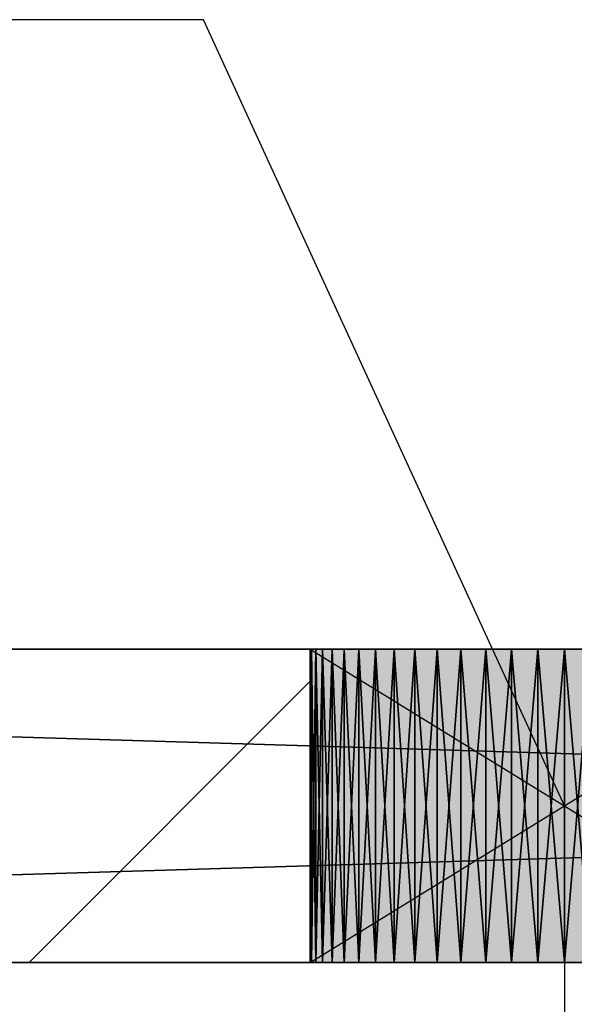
# Model space of a CAD drawing. Header units: millimetres. Extents: x 40580 to 559114, y -343730 to 81020.
# Tile 63 of 256: x 209392 to 209747, y -81031 to -80402. Entities that reach past the tile are written whole.
import ezdxf

# ---------------------------------------------------------------- set-up
doc = ezdxf.new("R2010")
doc.units = ezdxf.units.MM
doc.linetypes.add('______11', pattern=[500, 400, -50, 0, -50])
doc.linetypes.add('______5', pattern=[1100, 800, -100, 100, -100])
for name, color, linetype in [('____________', 7, 'Continuous'), ('___________________', 253, '______5'), ('_______________________1', 7, 'Continuous'), ('_________________________0', 7, 'Continuous'), ('__________________________', 22, 'Continuous')]:
    doc.layers.add(name, color=color, linetype=linetype)
doc.layers.add('Standard', color=7, linetype='Continuous', lineweight=25)

msp = doc.modelspace()

# ---------------------------------------------------------------- linework, layer by layer
at = {"layer": '____________', "color": 253, "linetype": '______5'}
msp.add_lwpolyline([(209398.44, -81004.09), (209398.44, -81004.09), (209578.01, -80824.52)], dxfattribs=at)
at = {"layer": '___________________', "color": 253, "linetype": '______11'}
msp.add_line((177180.51, -80804.09), (224260.51, -80804.09), dxfattribs=at)
msp.add_line((177180.51, -80804.09), (224260.51, -80804.09), dxfattribs=at)
at = {"layer": '_______________________1', "color": 253, "linetype": 'Continuous'}
msp.add_line((209740.51, -80924.09), (209740.51, -81511.26), dxfattribs=at)
msp.add_line((209740.51, -80924.09), (209740.51, -81511.26), dxfattribs=at)
at = {"layer": '_________________________0', "color": 7, "linetype": 'Continuous'}
for p, q in [((209509.82, -80402.2), (208909.82, -80402.2)), ((209740.51, -80904.09), (209509.82, -80402.2))]:
    msp.add_line(p, q, dxfattribs=at)
at = {"layer": '__________________________', "color": 92, "linetype": 'Continuous'}
for p, q in [((209903.01, -80804.09), (209578.01, -80804.09)), ((209578.01, -80804.09), (209578.01, -81004.09)), ((209578.01, -80804.09), (209903.01, -81004.09)), ((209578.01, -81004.09), (209903.01, -80804.09)), ((209578.01, -81004.09), (209903.01, -81004.09))]:
    msp.add_line(p, q, dxfattribs=at)
at = {"layer": 'Standard', "color": 3, "linetype": 'Continuous'}
for points in [[(209578.01, -81004.09), (209578.01, -80804.09), (209903.01, -81004.09)], [(209903.01, -81004.09), (209578.01, -80804.09), (209903.01, -80804.09)]]:
    msp.add_solid(points, dxfattribs=at)

# ---------------------------------------------------------------- meshes
at = {"layer": '____________', "color": 7, "linetype": 'Continuous'}
mesh = msp.add_polyface(dxfattribs=at)
corners = [(214140.51, -80804.09, -3800), (207540.51, -80804.09, -3800), (207540.51, -80804.09, -350), (214140.51, -80804.09, -350), (213575.51, -80804.09, -474.02), (213563.64, -80804.09, -470.16), (213551.23, -80804.09, -471.47), (213540.43, -80804.09, -477.71), (213533.1, -80804.09, -487.8), (213530.51, -80804.09, -500), (213533.1, -80804.09, -512.2), (213540.43, -80804.09, -522.29), (213551.23, -80804.09, -528.53), (213563.64, -80804.09, -529.84), (213575.51, -80804.09, -525.98), (213584.78, -80804.09, -517.63), (213589.85, -80804.09, -506.24), (213589.85, -80804.09, -493.76), (213584.78, -80804.09, -482.37), (209295.05, -80804.09, -2069.78), (209288.96, -80804.09, -2053.91), (209281.23, -80804.09, -2038.75), (209271.97, -80804.09, -2024.48), (209261.27, -80804.09, -2011.27), (209249.24, -80804.09, -1999.24), (209236.02, -80804.09, -1988.53), (209221.76, -80804.09, -1979.27), (209206.6, -80804.09, -1971.55), (209190.72, -80804.09, -1965.45), (209174.29, -80804.09, -1961.05), (209157.49, -80804.09, -1958.39), (209140.51, -80804.09, -1957.5), (209123.52, -80804.09, -1958.39), (209106.72, -80804.09, -1961.05), (209090.29, -80804.09, -1965.45), (209074.41, -80804.09, -1971.55), (209059.26, -80804.09, -1979.27), (209044.99, -80804.09, -1988.53), (209031.77, -80804.09, -1999.24), (209019.74, -80804.09, -2011.27), (209009.04, -80804.09, -2024.48), (208999.78, -80804.09, -2038.75), (208992.05, -80804.09, -2053.91), (208985.96, -80804.09, -2069.78), (208981.56, -80804.09, -2086.21), (208978.9, -80804.09, -2103.01), (208978.01, -80804.09, -2120), (208978.9, -80804.09, -2136.99), (208981.56, -80804.09, -2153.79), (208985.96, -80804.09, -2170.22), (208992.05, -80804.09, -2186.09), (208999.78, -80804.09, -2201.25), (209009.04, -80804.09, -2215.52), (209019.74, -80804.09, -2228.73), (209031.77, -80804.09, -2240.76), (209044.99, -80804.09, -2251.47), (209059.26, -80804.09, -2260.73), (209074.41, -80804.09, -2268.45), (209090.29, -80804.09, -2274.55), (209106.72, -80804.09, -2278.95), (209123.52, -80804.09, -2281.61), (209140.51, -80804.09, -2282.5), (209157.49, -80804.09, -2281.61), (209174.29, -80804.09, -2278.95), (209190.72, -80804.09, -2274.55), (209206.6, -80804.09, -2268.45), (209221.76, -80804.09, -2260.73), (209236.02, -80804.09, -2251.47), (209249.24, -80804.09, -2240.76), (209261.27, -80804.09, -2228.73), (209271.97, -80804.09, -2215.52), (209281.23, -80804.09, -2201.25), (209288.96, -80804.09, -2186.09), (209295.05, -80804.09, -2170.22), (209299.45, -80804.09, -2153.79), (209302.12, -80804.09, -2136.99), (209303.01, -80804.09, -2120), (209302.12, -80804.09, -2103.01), (209299.45, -80804.09, -2086.21), (209895.05, -80804.09, -2069.78), (209888.96, -80804.09, -2053.91), (209881.23, -80804.09, -2038.75), (209871.97, -80804.09, -2024.48), (209861.27, -80804.09, -2011.27), (209849.24, -80804.09, -1999.24), (209836.02, -80804.09, -1988.53), (209821.76, -80804.09, -1979.27), (209806.6, -80804.09, -1971.55), (209790.72, -80804.09, -1965.45), (209774.29, -80804.09, -1961.05), (209757.49, -80804.09, -1958.39), (209740.51, -80804.09, -1957.5), (209723.52, -80804.09, -1958.39), (209706.72, -80804.09, -1961.05), (209690.29, -80804.09, -1965.45), (209674.41, -80804.09, -1971.55), (209659.26, -80804.09, -1979.27), (209644.99, -80804.09, -1988.53), (209631.77, -80804.09, -1999.24), (209619.74, -80804.09, -2011.27), (209609.04, -80804.09, -2024.48), (209599.78, -80804.09, -2038.75), (209592.05, -80804.09, -2053.91), (209585.96, -80804.09, -2069.78), (209581.56, -80804.09, -2086.21), (209578.9, -80804.09, -2103.01), (209578.01, -80804.09, -2120), (209578.9, -80804.09, -2136.99), (209581.56, -80804.09, -2153.79), (209585.96, -80804.09, -2170.22), (209592.05, -80804.09, -2186.09), (209599.78, -80804.09, -2201.25), (209609.04, -80804.09, -2215.52), (209619.74, -80804.09, -2228.73), (209631.77, -80804.09, -2240.76), (209644.99, -80804.09, -2251.47), (209659.26, -80804.09, -2260.73), (209674.41, -80804.09, -2268.45), (209690.29, -80804.09, -2274.55), (209706.72, -80804.09, -2278.95), (209723.52, -80804.09, -2281.61), (209740.51, -80804.09, -2282.5), (209757.49, -80804.09, -2281.61), (209774.29, -80804.09, -2278.95), (209790.72, -80804.09, -2274.55), (209806.6, -80804.09, -2268.45), (209821.76, -80804.09, -2260.73), (209836.02, -80804.09, -2251.47), (209849.24, -80804.09, -2240.76), (209861.27, -80804.09, -2228.73), (209871.97, -80804.09, -2215.52), (209881.23, -80804.09, -2201.25), (209888.96, -80804.09, -2186.09), (209895.05, -80804.09, -2170.22), (209899.45, -80804.09, -2153.79), (209902.12, -80804.09, -2136.99), (209903.01, -80804.09, -2120), (209902.12, -80804.09, -2103.01), (209899.45, -80804.09, -2086.21), (211395.05, -80804.09, -2069.78), (211388.96, -80804.09, -2053.91), (211381.23, -80804.09, -2038.75), (211371.97, -80804.09, -2024.48), (211361.27, -80804.09, -2011.27), (211349.24, -80804.09, -1999.24), (211336.02, -80804.09, -1988.53), (211321.76, -80804.09, -1979.27), (211306.6, -80804.09, -1971.55), (211290.72, -80804.09, -1965.45), (211274.29, -80804.09, -1961.05), (211257.49, -80804.09, -1958.39), (211240.51, -80804.09, -1957.5), (211223.52, -80804.09, -1958.39), (211206.72, -80804.09, -1961.05), (211190.29, -80804.09, -1965.45), (211174.41, -80804.09, -1971.55), (211159.26, -80804.09, -1979.27), (211144.99, -80804.09, -1988.53), (211131.77, -80804.09, -1999.24), (211119.74, -80804.09, -2011.27), (211109.04, -80804.09, -2024.48), (211099.78, -80804.09, -2038.75), (211092.05, -80804.09, -2053.91), (211085.96, -80804.09, -2069.78), (211081.56, -80804.09, -2086.21), (211078.9, -80804.09, -2103.01), (211078.01, -80804.09, -2120), (211078.9, -80804.09, -2136.99), (211081.56, -80804.09, -2153.79), (211085.96, -80804.09, -2170.22), (211092.05, -80804.09, -2186.09), (211099.78, -80804.09, -2201.25), (211109.04, -80804.09, -2215.52), (211119.74, -80804.09, -2228.73), (211131.77, -80804.09, -2240.76), (211144.99, -80804.09, -2251.47), (211159.26, -80804.09, -2260.73), (211174.41, -80804.09, -2268.45), (211190.29, -80804.09, -2274.55), (211206.72, -80804.09, -2278.95), (211223.52, -80804.09, -2281.61), (211240.51, -80804.09, -2282.5), (211257.49, -80804.09, -2281.61), (211274.29, -80804.09, -2278.95), (211290.72, -80804.09, -2274.55), (211306.6, -80804.09, -2268.45), (211321.76, -80804.09, -2260.73), (211336.02, -80804.09, -2251.47), (211349.24, -80804.09, -2240.76), (211361.27, -80804.09, -2228.73), (211371.97, -80804.09, -2215.52), (211381.23, -80804.09, -2201.25), (211388.96, -80804.09, -2186.09), (211395.05, -80804.09, -2170.22), (211399.45, -80804.09, -2153.79), (211402.12, -80804.09, -2136.99), (211403.01, -80804.09, -2120), (211402.12, -80804.09, -2103.01), (211399.45, -80804.09, -2086.21)]
mesh.append_faces([[corners[k] for k in face] for face in [(94, 19, 9), (25, 2, 9), (0, 73, 119), (0, 134, 180), (153, 136, 10), (14, 3, 139)]], dxfattribs={"vtx0": -1, "vtx1": -1, "vtx2": -1, "color": 7})
mesh.append_faces([[corners[k] for k in face] for face in [(3, 4, 5), (10, 136, 137), (80, 9, 10), (98, 78, 19), (44, 1, 2), (78, 98, 99), (105, 77, 78), (106, 76, 77), (107, 73, 74), (76, 106, 107), (135, 170, 171), (139, 3, 0), (11, 139, 140), (142, 10, 11), (166, 135, 136)]], dxfattribs={"vtx0": -1, "vtx2": -1, "color": 7})
mesh.append_faces([[corners[k] for k in face] for face in [(5, 6, 3), (2, 3, 6), (6, 7, 2), (7, 8, 2), (8, 9, 2), (137, 138, 10), (138, 79, 10), (79, 80, 10), (80, 81, 9), (81, 82, 9), (82, 83, 9), (83, 84, 9), (84, 85, 9), (85, 86, 9), (86, 87, 9), (87, 88, 9), (88, 89, 9), (89, 90, 9), (90, 91, 9), (91, 92, 9), (92, 93, 9), (93, 94, 9), (94, 95, 19), (95, 96, 19), (96, 97, 19), (97, 98, 19), (19, 20, 9), (20, 21, 9), (21, 22, 9), (22, 23, 9), (23, 24, 9), (24, 25, 9), (25, 26, 2), (26, 27, 2), (27, 28, 2), (28, 29, 2), (29, 30, 2), (30, 31, 2), (31, 32, 2), (32, 33, 2), (33, 34, 2), (34, 35, 2), (35, 36, 2), (36, 37, 2), (37, 38, 2), (38, 39, 2), (39, 40, 2), (40, 41, 2), (41, 42, 2), (42, 43, 2), (43, 44, 2), (44, 45, 1), (45, 46, 1), (46, 47, 1), (47, 48, 1), (48, 49, 1), (49, 50, 1), (50, 51, 1), (51, 52, 1), (52, 53, 1), (53, 54, 1), (54, 55, 1), (55, 56, 1), (56, 57, 1), (57, 58, 1), (58, 59, 1), (59, 60, 1), (60, 61, 1), (61, 62, 1), (62, 63, 1), (63, 64, 1), (64, 65, 1), (65, 66, 1), (66, 67, 1), (67, 68, 1), (0, 1, 68), (68, 69, 0), (69, 70, 0), (70, 71, 0), (71, 72, 0), (72, 73, 0), (99, 100, 78), (100, 101, 78), (101, 102, 78), (102, 103, 78), (103, 104, 78), (104, 105, 78), (105, 106, 77), (74, 75, 107), (75, 76, 107), (107, 108, 73), (108, 109, 73), (109, 110, 73), (110, 111, 73), (111, 112, 73), (112, 113, 73), (113, 114, 73), (114, 115, 73), (115, 116, 73), (116, 117, 73), (117, 118, 73), (118, 119, 73), (119, 120, 0), (120, 121, 0), (121, 122, 0), (122, 123, 0), (123, 124, 0), (124, 125, 0), (125, 126, 0), (126, 127, 0), (127, 128, 0), (128, 129, 0), (129, 130, 0), (130, 131, 0), (131, 132, 0), (132, 133, 0), (133, 134, 0), (134, 135, 171), (171, 172, 134), (172, 173, 134), (173, 174, 134), (174, 175, 134), (175, 176, 134), (176, 177, 134), (177, 178, 134), (178, 179, 134), (179, 180, 134), (180, 181, 0), (181, 182, 0), (182, 183, 0), (183, 184, 0), (184, 185, 0), (185, 186, 0), (186, 187, 0), (187, 188, 0), (188, 189, 0), (189, 190, 0), (190, 191, 0), (191, 192, 0), (192, 193, 0), (193, 194, 0), (194, 195, 0), (195, 196, 0), (196, 197, 0), (197, 198, 0), (198, 139, 0), (140, 141, 11), (141, 142, 11), (142, 143, 10), (143, 144, 10), (144, 145, 10), (145, 146, 10), (146, 147, 10), (147, 148, 10), (148, 149, 10), (149, 150, 10), (150, 151, 10), (151, 152, 10), (152, 153, 10), (153, 154, 136), (154, 155, 136), (155, 156, 136), (156, 157, 136), (157, 158, 136), (158, 159, 136), (159, 160, 136), (160, 161, 136), (161, 162, 136), (162, 163, 136), (163, 164, 136), (164, 165, 136), (165, 166, 136), (166, 167, 135), (167, 168, 135), (168, 169, 135), (169, 170, 135), (11, 12, 139), (12, 13, 139), (13, 14, 139), (14, 15, 3), (15, 16, 3), (16, 17, 3), (17, 18, 3), (18, 4, 3)]], dxfattribs={"vtx1": -1, "vtx2": -1, "color": 7})
mesh = msp.add_polyface(dxfattribs=at)
corners = [(207540.51, -81004.09, -3800), (207540.51, -80804.09, -3800), (214140.51, -80804.09, -3800), (214140.51, -81004.09, -3800)]
mesh.append_faces([[corners[k] for k in face] for face in [(1, 2, 0)]], dxfattribs={"vtx1": -1, "color": 7})
mesh.append_faces([[corners[k] for k in face] for face in [(2, 3, 0)]], dxfattribs={"vtx2": -1, "color": 7})
mesh = msp.add_polyface(dxfattribs=at)
corners = [(207540.51, -80804.09, -350), (207540.51, -81004.09, -350), (214140.51, -81004.09, -350), (214140.51, -80804.09, -350)]
mesh.append_faces([[corners[k] for k in face] for face in [(1, 2, 0)]], dxfattribs={"vtx1": -1, "color": 7})
mesh.append_faces([[corners[k] for k in face] for face in [(2, 3, 0)]], dxfattribs={"vtx2": -1, "color": 7})
mesh = msp.add_polyface(dxfattribs=at)
corners = [(209578.9, -80804.09, -2136.99), (209578.01, -80804.09, -2120), (209578.01, -81004.09, -2120), (209578.9, -81004.09, -2136.99)]
mesh.append_faces([[corners[k] for k in face] for face in [(1, 2, 0)]], dxfattribs={"vtx1": -1, "color": 7})
mesh.append_faces([[corners[k] for k in face] for face in [(2, 3, 0)]], dxfattribs={"vtx2": -1, "color": 7})
mesh = msp.add_polyface(dxfattribs=at)
corners = [(209578.01, -80804.09, -2120), (209578.9, -80804.09, -2103.01), (209578.9, -81004.09, -2103.01), (209578.01, -81004.09, -2120)]
mesh.append_faces([[corners[k] for k in face] for face in [(1, 2, 0)]], dxfattribs={"vtx1": -1, "color": 7})
mesh.append_faces([[corners[k] for k in face] for face in [(2, 3, 0)]], dxfattribs={"vtx2": -1, "color": 7})
mesh = msp.add_polyface(dxfattribs=at)
corners = [(209581.56, -80804.09, -2153.79), (209578.9, -80804.09, -2136.99), (209578.9, -81004.09, -2136.99), (209581.56, -81004.09, -2153.79)]
mesh.append_faces([[corners[k] for k in face] for face in [(1, 2, 0)]], dxfattribs={"vtx1": -1, "color": 7})
mesh.append_faces([[corners[k] for k in face] for face in [(2, 3, 0)]], dxfattribs={"vtx2": -1, "color": 7})
mesh = msp.add_polyface(dxfattribs=at)
corners = [(209578.9, -80804.09, -2103.01), (209581.56, -80804.09, -2086.21), (209581.56, -81004.09, -2086.21), (209578.9, -81004.09, -2103.01)]
mesh.append_faces([[corners[k] for k in face] for face in [(1, 2, 0)]], dxfattribs={"vtx1": -1, "color": 7})
mesh.append_faces([[corners[k] for k in face] for face in [(2, 3, 0)]], dxfattribs={"vtx2": -1, "color": 7})
mesh = msp.add_polyface(dxfattribs=at)
corners = [(209585.96, -80804.09, -2170.22), (209581.56, -80804.09, -2153.79), (209581.56, -81004.09, -2153.79), (209585.96, -81004.09, -2170.22)]
mesh.append_faces([[corners[k] for k in face] for face in [(1, 2, 0)]], dxfattribs={"vtx1": -1, "color": 7})
mesh.append_faces([[corners[k] for k in face] for face in [(2, 3, 0)]], dxfattribs={"vtx2": -1, "color": 7})
mesh = msp.add_polyface(dxfattribs=at)
corners = [(209581.56, -80804.09, -2086.21), (209585.96, -80804.09, -2069.78), (209585.96, -81004.09, -2069.78), (209581.56, -81004.09, -2086.21)]
mesh.append_faces([[corners[k] for k in face] for face in [(1, 2, 0)]], dxfattribs={"vtx1": -1, "color": 7})
mesh.append_faces([[corners[k] for k in face] for face in [(2, 3, 0)]], dxfattribs={"vtx2": -1, "color": 7})
mesh = msp.add_polyface(dxfattribs=at)
corners = [(209592.05, -80804.09, -2186.09), (209585.96, -80804.09, -2170.22), (209585.96, -81004.09, -2170.22), (209592.05, -81004.09, -2186.09)]
mesh.append_faces([[corners[k] for k in face] for face in [(1, 2, 0)]], dxfattribs={"vtx1": -1, "color": 7})
mesh.append_faces([[corners[k] for k in face] for face in [(2, 3, 0)]], dxfattribs={"vtx2": -1, "color": 7})
mesh = msp.add_polyface(dxfattribs=at)
corners = [(209585.96, -80804.09, -2069.78), (209592.05, -80804.09, -2053.91), (209592.05, -81004.09, -2053.91), (209585.96, -81004.09, -2069.78)]
mesh.append_faces([[corners[k] for k in face] for face in [(1, 2, 0)]], dxfattribs={"vtx1": -1, "color": 7})
mesh.append_faces([[corners[k] for k in face] for face in [(2, 3, 0)]], dxfattribs={"vtx2": -1, "color": 7})
mesh = msp.add_polyface(dxfattribs=at)
corners = [(209599.78, -80804.09, -2201.25), (209592.05, -80804.09, -2186.09), (209592.05, -81004.09, -2186.09), (209599.78, -81004.09, -2201.25)]
mesh.append_faces([[corners[k] for k in face] for face in [(1, 2, 0)]], dxfattribs={"vtx1": -1, "color": 7})
mesh.append_faces([[corners[k] for k in face] for face in [(2, 3, 0)]], dxfattribs={"vtx2": -1, "color": 7})
mesh = msp.add_polyface(dxfattribs=at)
corners = [(209592.05, -80804.09, -2053.91), (209599.78, -80804.09, -2038.75), (209599.78, -81004.09, -2038.75), (209592.05, -81004.09, -2053.91)]
mesh.append_faces([[corners[k] for k in face] for face in [(1, 2, 0)]], dxfattribs={"vtx1": -1, "color": 7})
mesh.append_faces([[corners[k] for k in face] for face in [(2, 3, 0)]], dxfattribs={"vtx2": -1, "color": 7})
mesh = msp.add_polyface(dxfattribs=at)
corners = [(209609.04, -80804.09, -2215.52), (209599.78, -80804.09, -2201.25), (209599.78, -81004.09, -2201.25), (209609.04, -81004.09, -2215.52)]
mesh.append_faces([[corners[k] for k in face] for face in [(1, 2, 0)]], dxfattribs={"vtx1": -1, "color": 7})
mesh.append_faces([[corners[k] for k in face] for face in [(2, 3, 0)]], dxfattribs={"vtx2": -1, "color": 7})
mesh = msp.add_polyface(dxfattribs=at)
corners = [(209599.78, -80804.09, -2038.75), (209609.04, -80804.09, -2024.48), (209609.04, -81004.09, -2024.48), (209599.78, -81004.09, -2038.75)]
mesh.append_faces([[corners[k] for k in face] for face in [(1, 2, 0)]], dxfattribs={"vtx1": -1, "color": 7})
mesh.append_faces([[corners[k] for k in face] for face in [(2, 3, 0)]], dxfattribs={"vtx2": -1, "color": 7})
mesh = msp.add_polyface(dxfattribs=at)
corners = [(209619.74, -80804.09, -2228.73), (209609.04, -80804.09, -2215.52), (209609.04, -81004.09, -2215.52), (209619.74, -81004.09, -2228.73)]
mesh.append_faces([[corners[k] for k in face] for face in [(1, 2, 0)]], dxfattribs={"vtx1": -1, "color": 7})
mesh.append_faces([[corners[k] for k in face] for face in [(2, 3, 0)]], dxfattribs={"vtx2": -1, "color": 7})
mesh = msp.add_polyface(dxfattribs=at)
corners = [(209609.04, -80804.09, -2024.48), (209619.74, -80804.09, -2011.27), (209619.74, -81004.09, -2011.27), (209609.04, -81004.09, -2024.48)]
mesh.append_faces([[corners[k] for k in face] for face in [(1, 2, 0)]], dxfattribs={"vtx1": -1, "color": 7})
mesh.append_faces([[corners[k] for k in face] for face in [(2, 3, 0)]], dxfattribs={"vtx2": -1, "color": 7})
mesh = msp.add_polyface(dxfattribs=at)
corners = [(209631.77, -80804.09, -2240.76), (209619.74, -80804.09, -2228.73), (209619.74, -81004.09, -2228.73), (209631.77, -81004.09, -2240.76)]
mesh.append_faces([[corners[k] for k in face] for face in [(1, 2, 0)]], dxfattribs={"vtx1": -1, "color": 7})
mesh.append_faces([[corners[k] for k in face] for face in [(2, 3, 0)]], dxfattribs={"vtx2": -1, "color": 7})
mesh = msp.add_polyface(dxfattribs=at)
corners = [(209619.74, -80804.09, -2011.27), (209631.77, -80804.09, -1999.24), (209631.77, -81004.09, -1999.24), (209619.74, -81004.09, -2011.27)]
mesh.append_faces([[corners[k] for k in face] for face in [(1, 2, 0)]], dxfattribs={"vtx1": -1, "color": 7})
mesh.append_faces([[corners[k] for k in face] for face in [(2, 3, 0)]], dxfattribs={"vtx2": -1, "color": 7})
mesh = msp.add_polyface(dxfattribs=at)
corners = [(209644.99, -80804.09, -2251.47), (209631.77, -80804.09, -2240.76), (209631.77, -81004.09, -2240.76), (209644.99, -81004.09, -2251.47)]
mesh.append_faces([[corners[k] for k in face] for face in [(1, 2, 0)]], dxfattribs={"vtx1": -1, "color": 7})
mesh.append_faces([[corners[k] for k in face] for face in [(2, 3, 0)]], dxfattribs={"vtx2": -1, "color": 7})
mesh = msp.add_polyface(dxfattribs=at)
corners = [(209631.77, -80804.09, -1999.24), (209644.99, -80804.09, -1988.53), (209644.99, -81004.09, -1988.53), (209631.77, -81004.09, -1999.24)]
mesh.append_faces([[corners[k] for k in face] for face in [(1, 2, 0)]], dxfattribs={"vtx1": -1, "color": 7})
mesh.append_faces([[corners[k] for k in face] for face in [(2, 3, 0)]], dxfattribs={"vtx2": -1, "color": 7})
mesh = msp.add_polyface(dxfattribs=at)
corners = [(209659.26, -80804.09, -2260.73), (209644.99, -80804.09, -2251.47), (209644.99, -81004.09, -2251.47), (209659.26, -81004.09, -2260.73)]
mesh.append_faces([[corners[k] for k in face] for face in [(1, 2, 0)]], dxfattribs={"vtx1": -1, "color": 7})
mesh.append_faces([[corners[k] for k in face] for face in [(2, 3, 0)]], dxfattribs={"vtx2": -1, "color": 7})
mesh = msp.add_polyface(dxfattribs=at)
corners = [(209644.99, -80804.09, -1988.53), (209659.26, -80804.09, -1979.27), (209659.26, -81004.09, -1979.27), (209644.99, -81004.09, -1988.53)]
mesh.append_faces([[corners[k] for k in face] for face in [(1, 2, 0)]], dxfattribs={"vtx1": -1, "color": 7})
mesh.append_faces([[corners[k] for k in face] for face in [(2, 3, 0)]], dxfattribs={"vtx2": -1, "color": 7})
mesh = msp.add_polyface(dxfattribs=at)
corners = [(209674.41, -80804.09, -2268.45), (209659.26, -80804.09, -2260.73), (209659.26, -81004.09, -2260.73), (209674.41, -81004.09, -2268.45)]
mesh.append_faces([[corners[k] for k in face] for face in [(1, 2, 0)]], dxfattribs={"vtx1": -1, "color": 7})
mesh.append_faces([[corners[k] for k in face] for face in [(2, 3, 0)]], dxfattribs={"vtx2": -1, "color": 7})
mesh = msp.add_polyface(dxfattribs=at)
corners = [(209659.26, -80804.09, -1979.27), (209674.41, -80804.09, -1971.55), (209674.41, -81004.09, -1971.55), (209659.26, -81004.09, -1979.27)]
mesh.append_faces([[corners[k] for k in face] for face in [(1, 2, 0)]], dxfattribs={"vtx1": -1, "color": 7})
mesh.append_faces([[corners[k] for k in face] for face in [(2, 3, 0)]], dxfattribs={"vtx2": -1, "color": 7})
mesh = msp.add_polyface(dxfattribs=at)
corners = [(209690.29, -80804.09, -2274.55), (209674.41, -80804.09, -2268.45), (209674.41, -81004.09, -2268.45), (209690.29, -81004.09, -2274.55)]
mesh.append_faces([[corners[k] for k in face] for face in [(1, 2, 0)]], dxfattribs={"vtx1": -1, "color": 7})
mesh.append_faces([[corners[k] for k in face] for face in [(2, 3, 0)]], dxfattribs={"vtx2": -1, "color": 7})
mesh = msp.add_polyface(dxfattribs=at)
corners = [(209674.41, -80804.09, -1971.55), (209690.29, -80804.09, -1965.45), (209690.29, -81004.09, -1965.45), (209674.41, -81004.09, -1971.55)]
mesh.append_faces([[corners[k] for k in face] for face in [(1, 2, 0)]], dxfattribs={"vtx1": -1, "color": 7})
mesh.append_faces([[corners[k] for k in face] for face in [(2, 3, 0)]], dxfattribs={"vtx2": -1, "color": 7})
mesh = msp.add_polyface(dxfattribs=at)
corners = [(209706.72, -80804.09, -2278.95), (209690.29, -80804.09, -2274.55), (209690.29, -81004.09, -2274.55), (209706.72, -81004.09, -2278.95)]
mesh.append_faces([[corners[k] for k in face] for face in [(1, 2, 0)]], dxfattribs={"vtx1": -1, "color": 7})
mesh.append_faces([[corners[k] for k in face] for face in [(2, 3, 0)]], dxfattribs={"vtx2": -1, "color": 7})
mesh = msp.add_polyface(dxfattribs=at)
corners = [(209690.29, -80804.09, -1965.45), (209706.72, -80804.09, -1961.05), (209706.72, -81004.09, -1961.05), (209690.29, -81004.09, -1965.45)]
mesh.append_faces([[corners[k] for k in face] for face in [(1, 2, 0)]], dxfattribs={"vtx1": -1, "color": 7})
mesh.append_faces([[corners[k] for k in face] for face in [(2, 3, 0)]], dxfattribs={"vtx2": -1, "color": 7})
mesh = msp.add_polyface(dxfattribs=at)
corners = [(209723.52, -80804.09, -2281.61), (209706.72, -80804.09, -2278.95), (209706.72, -81004.09, -2278.95), (209723.52, -81004.09, -2281.61)]
mesh.append_faces([[corners[k] for k in face] for face in [(1, 2, 0)]], dxfattribs={"vtx1": -1, "color": 7})
mesh.append_faces([[corners[k] for k in face] for face in [(2, 3, 0)]], dxfattribs={"vtx2": -1, "color": 7})
mesh = msp.add_polyface(dxfattribs=at)
corners = [(209706.72, -80804.09, -1961.05), (209723.52, -80804.09, -1958.39), (209723.52, -81004.09, -1958.39), (209706.72, -81004.09, -1961.05)]
mesh.append_faces([[corners[k] for k in face] for face in [(1, 2, 0)]], dxfattribs={"vtx1": -1, "color": 7})
mesh.append_faces([[corners[k] for k in face] for face in [(2, 3, 0)]], dxfattribs={"vtx2": -1, "color": 7})
mesh = msp.add_polyface(dxfattribs=at)
corners = [(209740.51, -80804.09, -2282.5), (209723.52, -80804.09, -2281.61), (209723.52, -81004.09, -2281.61), (209740.51, -81004.09, -2282.5)]
mesh.append_faces([[corners[k] for k in face] for face in [(1, 2, 0)]], dxfattribs={"vtx1": -1, "color": 7})
mesh.append_faces([[corners[k] for k in face] for face in [(2, 3, 0)]], dxfattribs={"vtx2": -1, "color": 7})
mesh = msp.add_polyface(dxfattribs=at)
corners = [(209723.52, -80804.09, -1958.39), (209740.51, -80804.09, -1957.5), (209740.51, -81004.09, -1957.5), (209723.52, -81004.09, -1958.39)]
mesh.append_faces([[corners[k] for k in face] for face in [(1, 2, 0)]], dxfattribs={"vtx1": -1, "color": 7})
mesh.append_faces([[corners[k] for k in face] for face in [(2, 3, 0)]], dxfattribs={"vtx2": -1, "color": 7})
mesh = msp.add_polyface(dxfattribs=at)
corners = [(209757.49, -80804.09, -2281.61), (209740.51, -80804.09, -2282.5), (209740.51, -81004.09, -2282.5), (209757.49, -81004.09, -2281.61)]
mesh.append_faces([[corners[k] for k in face] for face in [(1, 2, 0)]], dxfattribs={"vtx1": -1, "color": 7})
mesh.append_faces([[corners[k] for k in face] for face in [(2, 3, 0)]], dxfattribs={"vtx2": -1, "color": 7})
mesh = msp.add_polyface(dxfattribs=at)
corners = [(209740.51, -80804.09, -1957.5), (209757.49, -80804.09, -1958.39), (209757.49, -81004.09, -1958.39), (209740.51, -81004.09, -1957.5)]
mesh.append_faces([[corners[k] for k in face] for face in [(1, 2, 0)]], dxfattribs={"vtx1": -1, "color": 7})
mesh.append_faces([[corners[k] for k in face] for face in [(2, 3, 0)]], dxfattribs={"vtx2": -1, "color": 7})
mesh = msp.add_polyface(dxfattribs=at)
corners = [(207540.51, -81004.09, -3800), (214140.51, -81004.09, -3800), (214140.51, -81004.09, -350), (207540.51, -81004.09, -350), (213578.14, -81004.09, -524.27), (213566.74, -81004.09, -529.34), (213554.27, -81004.09, -529.34), (213542.87, -81004.09, -524.27), (213534.52, -81004.09, -515), (213530.67, -81004.09, -503.14), (213531.97, -81004.09, -490.73), (213538.21, -81004.09, -479.93), (213548.3, -81004.09, -472.59), (213560.51, -81004.09, -470), (213572.71, -81004.09, -472.59), (213582.8, -81004.09, -479.93), (213589.04, -81004.09, -490.73), (213590.34, -81004.09, -503.14), (213586.49, -81004.09, -515), (209299.45, -81004.09, -2153.79), (209295.05, -81004.09, -2170.22), (209288.96, -81004.09, -2186.09), (209281.23, -81004.09, -2201.25), (209271.97, -81004.09, -2215.52), (209261.27, -81004.09, -2228.73), (209249.24, -81004.09, -2240.76), (209236.02, -81004.09, -2251.47), (209221.76, -81004.09, -2260.73), (209206.6, -81004.09, -2268.45), (209190.72, -81004.09, -2274.55), (209174.29, -81004.09, -2278.95), (209157.49, -81004.09, -2281.61), (209140.51, -81004.09, -2282.5), (209123.52, -81004.09, -2281.61), (209106.72, -81004.09, -2278.95), (209090.29, -81004.09, -2274.55), (209074.41, -81004.09, -2268.45), (209059.26, -81004.09, -2260.73), (209044.99, -81004.09, -2251.47), (209031.77, -81004.09, -2240.76), (209019.74, -81004.09, -2228.73), (209009.04, -81004.09, -2215.52), (208999.78, -81004.09, -2201.25), (208992.05, -81004.09, -2186.09), (208985.96, -81004.09, -2170.22), (208981.56, -81004.09, -2153.79), (208978.9, -81004.09, -2136.99), (208978.01, -81004.09, -2120), (208978.9, -81004.09, -2103.01), (208981.56, -81004.09, -2086.21), (208985.96, -81004.09, -2069.78), (208992.05, -81004.09, -2053.91), (208999.78, -81004.09, -2038.75), (209009.04, -81004.09, -2024.48), (209019.74, -81004.09, -2011.27), (209031.77, -81004.09, -1999.24), (209044.99, -81004.09, -1988.53), (209059.26, -81004.09, -1979.27), (209074.41, -81004.09, -1971.55), (209090.29, -81004.09, -1965.45), (209106.72, -81004.09, -1961.05), (209123.52, -81004.09, -1958.39), (209140.51, -81004.09, -1957.5), (209157.49, -81004.09, -1958.39), (209174.29, -81004.09, -1961.05), (209190.72, -81004.09, -1965.45), (209206.6, -81004.09, -1971.55), (209221.76, -81004.09, -1979.27), (209236.02, -81004.09, -1988.53), (209249.24, -81004.09, -1999.24), (209261.27, -81004.09, -2011.27), (209271.97, -81004.09, -2024.48), (209281.23, -81004.09, -2038.75), (209288.96, -81004.09, -2053.91), (209295.05, -81004.09, -2069.78), (209299.45, -81004.09, -2086.21), (209302.12, -81004.09, -2103.01), (209303.01, -81004.09, -2120), (209302.12, -81004.09, -2136.99), (209899.45, -81004.09, -2153.79), (209895.05, -81004.09, -2170.22), (209888.96, -81004.09, -2186.09), (209881.23, -81004.09, -2201.25), (209871.97, -81004.09, -2215.52), (209861.27, -81004.09, -2228.73), (209849.24, -81004.09, -2240.76), (209836.02, -81004.09, -2251.47), (209821.76, -81004.09, -2260.73), (209806.6, -81004.09, -2268.45), (209790.72, -81004.09, -2274.55), (209774.29, -81004.09, -2278.95), (209757.49, -81004.09, -2281.61), (209740.51, -81004.09, -2282.5), (209723.52, -81004.09, -2281.61), (209706.72, -81004.09, -2278.95), (209690.29, -81004.09, -2274.55), (209674.41, -81004.09, -2268.45), (209659.26, -81004.09, -2260.73), (209644.99, -81004.09, -2251.47), (209631.77, -81004.09, -2240.76), (209619.74, -81004.09, -2228.73), (209609.04, -81004.09, -2215.52), (209599.78, -81004.09, -2201.25), (209592.05, -81004.09, -2186.09), (209585.96, -81004.09, -2170.22), (209581.56, -81004.09, -2153.79), (209578.9, -81004.09, -2136.99), (209578.01, -81004.09, -2120), (209578.9, -81004.09, -2103.01), (209581.56, -81004.09, -2086.21), (209585.96, -81004.09, -2069.78), (209592.05, -81004.09, -2053.91), (209599.78, -81004.09, -2038.75), (209609.04, -81004.09, -2024.48), (209619.74, -81004.09, -2011.27), (209631.77, -81004.09, -1999.24), (209644.99, -81004.09, -1988.53), (209659.26, -81004.09, -1979.27), (209674.41, -81004.09, -1971.55), (209690.29, -81004.09, -1965.45), (209706.72, -81004.09, -1961.05), (209723.52, -81004.09, -1958.39), (209740.51, -81004.09, -1957.5), (209757.49, -81004.09, -1958.39), (209774.29, -81004.09, -1961.05), (209790.72, -81004.09, -1965.45), (209806.6, -81004.09, -1971.55), (209821.76, -81004.09, -1979.27), (209836.02, -81004.09, -1988.53), (209849.24, -81004.09, -1999.24), (209861.27, -81004.09, -2011.27), (209871.97, -81004.09, -2024.48), (209881.23, -81004.09, -2038.75), (209888.96, -81004.09, -2053.91), (209895.05, -81004.09, -2069.78), (209899.45, -81004.09, -2086.21), (209902.12, -81004.09, -2103.01), (209903.01, -81004.09, -2120), (209902.12, -81004.09, -2136.99), (211399.45, -81004.09, -2153.79), (211395.05, -81004.09, -2170.22), (211388.96, -81004.09, -2186.09), (211381.23, -81004.09, -2201.25), (211371.97, -81004.09, -2215.52), (211361.27, -81004.09, -2228.73), (211349.24, -81004.09, -2240.76), (211336.02, -81004.09, -2251.47), (211321.76, -81004.09, -2260.73), (211306.6, -81004.09, -2268.45), (211290.72, -81004.09, -2274.55), (211274.29, -81004.09, -2278.95), (211257.49, -81004.09, -2281.61), (211240.51, -81004.09, -2282.5), (211223.52, -81004.09, -2281.61), (211206.72, -81004.09, -2278.95), (211190.29, -81004.09, -2274.55), (211174.41, -81004.09, -2268.45), (211159.26, -81004.09, -2260.73), (211144.99, -81004.09, -2251.47), (211131.77, -81004.09, -2240.76), (211119.74, -81004.09, -2228.73), (211109.04, -81004.09, -2215.52), (211099.78, -81004.09, -2201.25), (211092.05, -81004.09, -2186.09), (211085.96, -81004.09, -2170.22), (211081.56, -81004.09, -2153.79), (211078.9, -81004.09, -2136.99), (211078.01, -81004.09, -2120), (211078.9, -81004.09, -2103.01), (211081.56, -81004.09, -2086.21), (211085.96, -81004.09, -2069.78), (211092.05, -81004.09, -2053.91), (211099.78, -81004.09, -2038.75), (211109.04, -81004.09, -2024.48), (211119.74, -81004.09, -2011.27), (211131.77, -81004.09, -1999.24), (211144.99, -81004.09, -1988.53), (211159.26, -81004.09, -1979.27), (211174.41, -81004.09, -1971.55), (211190.29, -81004.09, -1965.45), (211206.72, -81004.09, -1961.05), (211223.52, -81004.09, -1958.39), (211240.51, -81004.09, -1957.5), (211257.49, -81004.09, -1958.39), (211274.29, -81004.09, -1961.05), (211290.72, -81004.09, -1965.45), (211306.6, -81004.09, -1971.55), (211321.76, -81004.09, -1979.27), (211336.02, -81004.09, -1988.53), (211349.24, -81004.09, -1999.24), (211361.27, -81004.09, -2011.27), (211371.97, -81004.09, -2024.48), (211381.23, -81004.09, -2038.75), (211388.96, -81004.09, -2053.91), (211395.05, -81004.09, -2069.78), (211399.45, -81004.09, -2086.21), (211402.12, -81004.09, -2103.01), (211403.01, -81004.09, -2120), (211402.12, -81004.09, -2136.99)]
mesh.append_faces([[corners[k] for k in face] for face in [(74, 2, 5), (2, 74, 120), (2, 135, 181), (154, 138, 1), (95, 20, 1), (9, 3, 69)]], dxfattribs={"vtx0": -1, "vtx1": -1, "vtx2": -1, "color": 7})
mesh.append_faces([[corners[k] for k in face] for face in [(2, 4, 5), (19, 99, 100), (106, 78, 19), (107, 77, 78), (108, 74, 75), (77, 107, 108), (136, 171, 172), (195, 1, 2), (137, 164, 165), (167, 136, 137), (1, 139, 140), (164, 137, 138), (99, 19, 20), (26, 0, 1), (50, 3, 0), (74, 8, 9), (13, 2, 3)]], dxfattribs={"vtx0": -1, "vtx2": -1, "color": 7})
mesh.append_faces([[corners[k] for k in face] for face in [(5, 6, 74), (6, 7, 74), (7, 8, 74), (100, 101, 19), (101, 102, 19), (102, 103, 19), (103, 104, 19), (104, 105, 19), (105, 106, 19), (106, 107, 78), (75, 76, 108), (76, 77, 108), (108, 109, 74), (109, 110, 74), (110, 111, 74), (111, 112, 74), (112, 113, 74), (113, 114, 74), (114, 115, 74), (115, 116, 74), (116, 117, 74), (117, 118, 74), (118, 119, 74), (119, 120, 74), (120, 121, 2), (121, 122, 2), (122, 123, 2), (123, 124, 2), (124, 125, 2), (125, 126, 2), (126, 127, 2), (127, 128, 2), (128, 129, 2), (129, 130, 2), (130, 131, 2), (131, 132, 2), (132, 133, 2), (133, 134, 2), (134, 135, 2), (135, 136, 172), (172, 173, 135), (173, 174, 135), (174, 175, 135), (175, 176, 135), (176, 177, 135), (177, 178, 135), (178, 179, 135), (179, 180, 135), (180, 181, 135), (181, 182, 2), (182, 183, 2), (183, 184, 2), (184, 185, 2), (185, 186, 2), (186, 187, 2), (187, 188, 2), (188, 189, 2), (189, 190, 2), (190, 191, 2), (191, 192, 2), (192, 193, 2), (193, 194, 2), (194, 195, 2), (195, 196, 1), (196, 197, 1), (197, 198, 1), (198, 139, 1), (165, 166, 137), (166, 167, 137), (167, 168, 136), (168, 169, 136), (169, 170, 136), (170, 171, 136), (140, 141, 1), (141, 142, 1), (142, 143, 1), (143, 144, 1), (144, 145, 1), (145, 146, 1), (146, 147, 1), (147, 148, 1), (148, 149, 1), (149, 150, 1), (150, 151, 1), (151, 152, 1), (152, 153, 1), (153, 154, 1), (154, 155, 138), (155, 156, 138), (156, 157, 138), (157, 158, 138), (158, 159, 138), (159, 160, 138), (160, 161, 138), (161, 162, 138), (162, 163, 138), (163, 164, 138), (138, 79, 1), (79, 80, 1), (80, 81, 1), (81, 82, 1), (82, 83, 1), (83, 84, 1), (84, 85, 1), (85, 86, 1), (86, 87, 1), (87, 88, 1), (88, 89, 1), (89, 90, 1), (90, 91, 1), (91, 92, 1), (92, 93, 1), (93, 94, 1), (94, 95, 1), (95, 96, 20), (96, 97, 20), (97, 98, 20), (98, 99, 20), (20, 21, 1), (21, 22, 1), (22, 23, 1), (23, 24, 1), (24, 25, 1), (25, 26, 1), (26, 27, 0), (27, 28, 0), (28, 29, 0), (29, 30, 0), (30, 31, 0), (31, 32, 0), (32, 33, 0), (33, 34, 0), (34, 35, 0), (35, 36, 0), (36, 37, 0), (37, 38, 0), (38, 39, 0), (39, 40, 0), (40, 41, 0), (41, 42, 0), (42, 43, 0), (43, 44, 0), (44, 45, 0), (45, 46, 0), (46, 47, 0), (47, 48, 0), (48, 49, 0), (49, 50, 0), (50, 51, 3), (51, 52, 3), (52, 53, 3), (53, 54, 3), (54, 55, 3), (55, 56, 3), (56, 57, 3), (57, 58, 3), (58, 59, 3), (59, 60, 3), (60, 61, 3), (61, 62, 3), (62, 63, 3), (63, 64, 3), (64, 65, 3), (65, 66, 3), (66, 67, 3), (67, 68, 3), (68, 69, 3), (69, 70, 9), (70, 71, 9), (71, 72, 9), (72, 73, 9), (73, 74, 9), (9, 10, 3), (10, 11, 3), (11, 12, 3), (12, 13, 3), (13, 14, 2), (14, 15, 2), (15, 16, 2), (16, 17, 2), (17, 18, 2), (18, 4, 2)]], dxfattribs={"vtx1": -1, "vtx2": -1, "color": 7})

doc.saveas('drawing.dxf')
